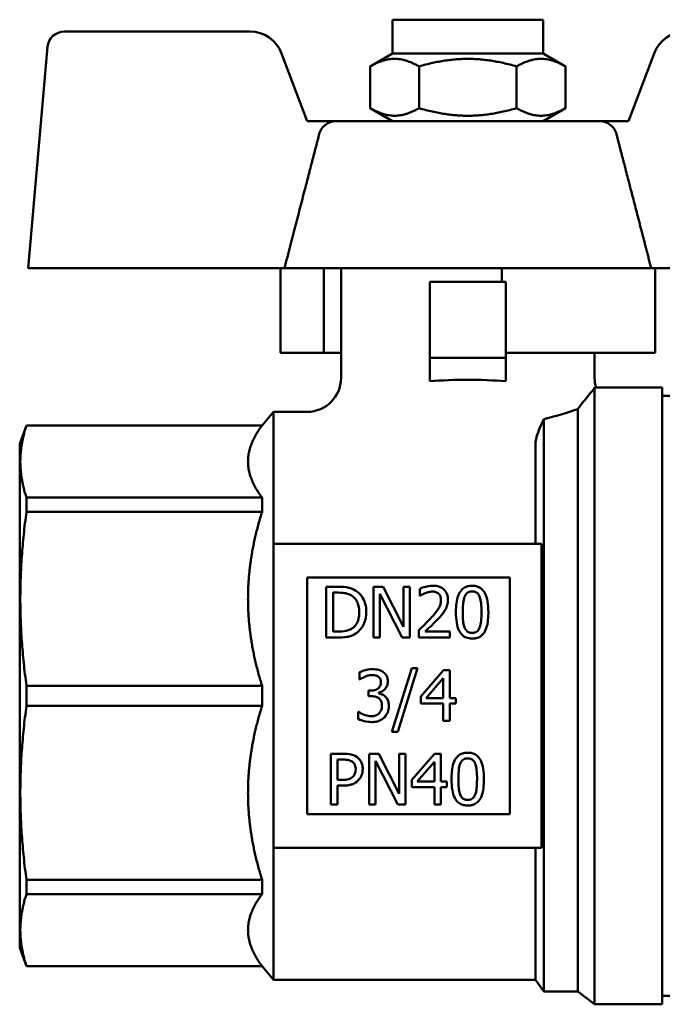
# Model space of a CAD drawing. Header units: millimetres. Extents: x 39 to 198, y 81 to 244.
# Tile 23 of 32: x 39 to 77, y 186 to 244. Entities that reach past the tile are written whole.
import ezdxf

# ---------------------------------------------------------------- set-up
doc = ezdxf.new("R2010")
doc.units = ezdxf.units.MM
doc.layers.add('Видимый контур (ГОСТ)', color=7, linetype='Continuous', lineweight=50)

msp = doc.modelspace()

# ---------------------------------------------------------------- linework, layer by layer
at = {"layer": 'Видимый контур (ГОСТ)'}
for p, q in [((60.867, 244.385), (69.767, 244.385)), ((60.867, 242.385), (60.867, 244.385)), ((69.767, 242.385), (69.767, 244.385)), ((52.434, 243.685), (41.458, 243.685)), ((40.462, 242.772), (39.317, 229.685)), ((55.817, 238.385), (54.305, 242.391)), ((60.867, 242.385), (59.543, 241.621)), ((60.867, 242.385), (69.767, 242.385)), ((69.767, 242.385), (71.09, 241.621)), ((76.328, 242.391), (74.817, 238.385)), ((59.543, 239.149), (59.543, 241.621)), ((62.43, 239.149), (62.43, 241.621)), ((68.203, 239.149), (68.203, 241.621)), ((71.09, 239.149), (71.09, 241.621)), ((60.867, 238.385), (59.543, 239.149)), ((69.767, 238.385), (71.09, 239.149)), ((57.545, 238.385), (55.817, 238.385)), ((57.545, 238.385), (73.088, 238.385)), ((74.817, 238.385), (73.088, 238.385)), ((39.317, 229.685), (54.474, 229.685)), ((54.246, 229.685), (54.246, 224.685)), ((67.334, 229.685), (54.474, 229.685)), ((56.798, 229.685), (56.798, 224.685)), ((57.817, 229.685), (57.817, 223.185)), ((76.16, 229.685), (67.334, 229.685)), ((67.334, 229.685), (67.334, 228.885)), ((76.16, 229.685), (91.317, 229.685)), ((76.387, 229.685), (76.387, 224.685)), ((67.567, 228.885), (63.067, 228.885)), ((63.067, 224.385), (63.067, 228.885)), ((67.567, 228.885), (67.567, 224.385)), ((56.798, 224.685), (54.246, 224.685)), ((57.817, 224.685), (56.798, 224.685)), ((63.067, 222.992), (63.067, 224.385)), ((67.567, 224.385), (63.067, 224.385)), ((67.567, 224.685), (76.387, 224.685)), ((67.567, 224.385), (67.567, 222.992)), ((72.817, 224.685), (72.817, 223.185)), ((72.817, 222.605), (72.817, 186.135)), ((76.817, 222.635), (72.894, 222.635)), ((76.817, 222.635), (76.817, 186.135)), ((82.317, 222.135), (76.817, 222.135)), ((53.15, 220.385), (53.817, 221.185)), ((53.817, 221.185), (53.817, 213.385)), ((55.817, 221.185), (53.817, 221.185)), ((71.817, 221.346), (71.817, 186.885)), ((38.817, 219.286), (39.217, 220.385)), ((39.217, 220.374), (39.217, 220.385)), ((39.217, 220.385), (53.15, 220.385)), ((39.217, 220.374), (53.15, 220.374)), ((53.15, 220.374), (53.15, 220.385)), ((69.817, 220.755), (69.817, 186.885)), ((38.817, 219.286), (38.817, 189.484)), ((69.317, 219.316), (69.317, 213.385)), ((39.217, 215.269), (39.217, 216.112)), ((39.217, 216.112), (53.15, 216.112)), ((53.15, 215.269), (53.15, 216.112)), ((39.217, 215.269), (53.15, 215.269)), ((53.817, 213.385), (69.674, 213.385)), ((53.817, 195.385), (53.817, 213.385)), ((69.674, 195.385), (69.674, 213.385)), ((55.817, 211.385), (55.817, 197.385)), ((55.817, 211.385), (67.801, 211.385)), ((67.801, 197.385), (67.801, 211.385)), ((57.628, 210.836), (56.945, 210.836)), ((56.945, 207.836), (56.945, 210.836)), ((57.344, 210.491), (57.344, 208.181)), ((57.344, 210.491), (57.647, 210.491)), ((60.309, 210.836), (59.743, 210.836)), ((59.743, 207.836), (59.743, 210.836)), ((60.115, 210.423), (60.115, 207.836)), ((61.442, 207.836), (60.115, 210.423)), ((60.309, 210.836), (61.518, 208.461)), ((61.89, 210.836), (61.518, 210.836)), ((61.518, 208.461), (61.518, 210.836)), ((61.89, 210.836), (61.89, 207.836)), ((62.476, 210.291), (62.476, 210.719)), ((62.476, 210.291), (62.497, 210.291)), ((57.647, 208.181), (57.344, 208.181)), ((62.412, 207.836), (62.412, 208.261)), ((64.262, 208.184), (62.789, 208.184)), ((64.262, 208.184), (64.262, 207.836)), ((56.945, 207.836), (57.635, 207.836)), ((59.743, 207.836), (60.115, 207.836)), ((61.442, 207.836), (61.89, 207.836)), ((62.412, 207.836), (64.262, 207.836)), ((58.906, 205.349), (58.906, 205.775)), ((60.831, 202.245), (62, 206.03)), ((62.346, 206.03), (61.171, 202.245)), ((62.346, 206.03), (62, 206.03)), ((62.538, 204.35), (63.88, 205.896)), ((64.249, 205.896), (63.88, 205.896)), ((64.249, 205.896), (64.249, 204.251)), ((58.906, 205.349), (58.93, 205.349)), ((63.863, 205.422), (62.854, 204.251)), ((63.863, 204.251), (63.863, 205.422)), ((39.217, 203.789), (39.217, 204.981)), ((39.217, 204.981), (53.15, 204.981)), ((53.15, 203.789), (53.15, 204.981)), ((59.569, 204.691), (59.435, 204.691)), ((59.435, 204.358), (59.435, 204.691)), ((60.034, 204.564), (60.034, 204.535)), ((59.435, 204.358), (59.606, 204.358)), ((62.538, 203.927), (62.538, 204.35)), ((62.538, 203.927), (63.863, 203.927)), ((63.863, 204.251), (62.854, 204.251)), ((63.863, 202.896), (63.863, 203.927)), ((64.606, 204.251), (64.249, 204.251)), ((64.249, 203.927), (64.249, 202.896)), ((64.249, 203.927), (64.606, 203.927)), ((64.606, 204.251), (64.606, 203.927)), ((39.217, 203.789), (53.15, 203.789)), ((58.852, 203.443), (58.823, 203.443)), ((58.823, 203.018), (58.823, 203.443)), ((63.863, 202.896), (64.249, 202.896)), ((60.831, 202.245), (61.171, 202.245)), ((57.96, 200.957), (57.206, 200.957)), ((57.206, 197.957), (57.206, 200.957)), ((57.605, 200.612), (57.605, 199.416)), ((57.605, 200.612), (57.935, 200.612)), ((60.048, 200.957), (59.482, 200.957)), ((59.482, 197.957), (59.482, 200.957)), ((59.854, 200.544), (59.854, 197.957)), ((61.181, 197.957), (59.854, 200.544)), ((60.048, 200.957), (61.256, 198.582)), ((61.628, 200.957), (61.256, 200.957)), ((61.256, 198.582), (61.256, 200.957)), ((61.628, 200.957), (61.628, 197.957)), ((62.012, 199.411), (63.354, 200.957)), ((63.337, 200.483), (62.329, 199.311)), ((63.337, 199.311), (63.337, 200.483)), ((63.724, 200.957), (63.354, 200.957)), ((63.724, 200.957), (63.724, 199.311)), ((57.877, 199.416), (57.605, 199.416)), ((62.012, 198.988), (62.012, 199.411)), ((63.337, 199.311), (62.329, 199.311)), ((64.081, 199.311), (63.724, 199.311)), ((64.081, 199.311), (64.081, 198.988)), ((57.605, 199.075), (57.605, 197.957)), ((57.605, 199.075), (57.943, 199.075)), ((62.012, 198.988), (63.337, 198.988)), ((63.337, 197.957), (63.337, 198.988)), ((63.724, 198.988), (64.081, 198.988)), ((63.724, 198.988), (63.724, 197.957)), ((57.206, 197.957), (57.605, 197.957)), ((59.482, 197.957), (59.854, 197.957)), ((61.181, 197.957), (61.628, 197.957)), ((63.337, 197.957), (63.724, 197.957)), ((67.801, 197.385), (55.817, 197.385)), ((53.817, 195.385), (53.817, 187.585)), ((53.817, 195.385), (69.674, 195.385)), ((69.317, 195.385), (69.317, 187.585)), ((39.217, 192.657), (39.217, 193.501)), ((39.217, 193.501), (53.15, 193.501)), ((53.15, 192.657), (53.15, 193.501)), ((39.217, 192.657), (53.15, 192.657)), ((38.817, 189.484), (39.217, 188.385)), ((39.217, 188.385), (39.217, 188.396)), ((39.217, 188.396), (53.15, 188.396)), ((39.217, 188.385), (53.15, 188.385)), ((53.15, 188.385), (53.15, 188.396)), ((53.15, 188.385), (53.817, 187.585)), ((69.317, 187.585), (53.817, 187.585)), ((69.317, 187.585), (69.817, 186.885)), ((71.817, 186.885), (69.817, 186.885)), ((71.817, 186.885), (72.817, 186.135)), ((82.317, 186.635), (76.817, 186.635)), ((76.817, 186.135), (72.817, 186.135))]:
    msp.add_line(p, q, dxfattribs=at)
for centre, radius, start, end in [((41.458, 242.685), 1, 90, 175), ((52.434, 241.685), 2, 20.67442, 90), ((78.2, 241.685), 2, 90, 159.32558), ((55.817, 223.185), 2, 270, 0), ((74.817, 223.185), 2, 180, 195.96201)]:
    msp.add_arc(centre, radius, start, end, dxfattribs=at)
msp.add_ellipse((65.317, 221.128), major_axis=(7.5, 0), ratio=0.260555, start_param=1.266104, end_param=1.875489, dxfattribs=at)
for points, weights in [([(62.43, 241.621), (60.987, 242.454), (59.543, 241.621)], [1, 1.15470053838, 1]), ([(68.203, 241.621), (65.317, 242.454), (62.43, 241.621)], [1, 1.15470053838, 1]), ([(71.09, 241.621), (69.647, 242.454), (68.203, 241.621)], [1, 1.15470053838, 1]), ([(59.543, 239.149), (60.987, 238.316), (62.43, 239.149)], [1, 1.15470053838, 1]), ([(62.43, 239.149), (65.317, 238.316), (68.203, 239.149)], [1, 1.15470053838, 1]), ([(68.203, 239.149), (69.647, 238.316), (71.09, 239.149)], [1, 1.15470053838, 1]), ([(54.474, 229.685), (55.61, 234.078), (56.535, 237.635)], [22.0955468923, 24.2940060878, 26.4233411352]), ([(39.217, 220.374), (38.512, 218.243), (39.217, 216.112)], [1, 1.06666666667, 1]), ([(53.15, 220.374), (52.317, 219.274), (52.317, 218.243)], [1.01110143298, 1.022156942, 1]), ([(52.317, 218.243), (52.317, 217.212), (53.15, 216.112)], [1, 1.022156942, 1.01110143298]), ([(39.217, 215.269), (38.512, 210.125), (39.217, 204.981)], [1, 1.06666666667, 1]), ([(53.15, 215.269), (52.317, 212.614), (52.317, 210.125)], [1.01110143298, 1.022156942, 1]), ([(52.317, 210.125), (52.317, 207.636), (53.15, 204.981)], [1, 1.022156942, 1.01110143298]), ([(39.217, 203.789), (38.512, 198.645), (39.217, 193.501)], [1, 1.06666666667, 1]), ([(53.15, 203.789), (52.317, 201.134), (52.317, 198.645)], [1.01110143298, 1.022156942, 1]), ([(52.317, 198.645), (52.317, 196.156), (53.15, 193.501)], [1, 1.022156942, 1.01110143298]), ([(39.217, 192.657), (38.512, 190.527), (39.217, 188.396)], [1, 1.06666666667, 1]), ([(53.15, 192.657), (52.317, 191.558), (52.317, 190.527)], [1.01110143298, 1.022156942, 1]), ([(52.317, 190.527), (52.317, 189.496), (53.15, 188.396)], [1, 1.022156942, 1.01110143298])]:
    msp.add_rational_spline(points, weights, degree=2, dxfattribs=at)
for points, knots in [([(57.545, 238.385), (57.413, 238.385), (57.256, 238.355), (57.016, 238.258), (56.887, 238.174), (56.708, 237.998), (56.625, 237.876), (56.561, 237.722), (56.546, 237.68), (56.535, 237.635)], [0.4592163, 0.4592163, 0.4592163, 0.4592163, 0.4989422, 0.4989422, 0.5372006, 0.5372006, 0.5743027, 0.5743027, 0.5870323, 0.5870323, 0.5870323, 0.5870323]), ([(74.099, 237.635), (74.087, 237.68), (74.072, 237.722), (74.009, 237.876), (73.925, 237.998), (73.746, 238.174), (73.618, 238.258), (73.377, 238.355), (73.221, 238.385), (73.088, 238.385)], [0.0237298, 0.0237298, 0.0237298, 0.0237298, 0.0364594, 0.0364594, 0.0735615, 0.0735615, 0.1118199, 0.1118199, 0.1515458, 0.1515458, 0.1515458, 0.1515458]), ([(72.817, 222.605), (72.768, 222.545), (72.692, 222.453), (72.384, 222.074), (72.088, 221.705), (71.817, 221.346)], [0.0020827, 0.0020827, 0.0020827, 0.0020827, 0.123988, 0.123988, 0.3889464, 0.3889464, 0.3889464, 0.3889464]), ([(72.894, 222.635), (72.894, 222.635), (72.873, 222.627), (72.827, 222.609), (72.822, 222.607), (72.817, 222.605)], [0.1048781, 0.1048781, 0.1048781, 0.1048781, 0.1990142, 0.1990142, 0.2097327, 0.2097327, 0.2097327, 0.2097327]), ([(69.817, 220.755), (69.732, 220.582), (69.653, 220.41), (69.501, 220.053), (69.43, 219.863), (69.342, 219.551), (69.317, 219.42), (69.317, 219.316)], [0.1165505, 0.1165505, 0.1165505, 0.1165505, 0.1691397, 0.1691397, 0.2312007, 0.2312007, 0.2838001, 0.2838001, 0.2838001, 0.2838001]), ([(63.244, 210.899), (63.052, 210.899), (62.889, 210.858), (62.7, 210.807), (62.572, 210.766), (62.476, 210.719)], [-0.05056736, -0.05056736, -0.05056736, -0.05056736, -0.03261693, -0.03261693, 0, 0, 0, 0]), ([(64.138, 210.075), (64.138, 210.144), (64.133, 210.213), (64.106, 210.343), (64.087, 210.403), (64.012, 210.561), (63.95, 210.633), (63.82, 210.751), (63.736, 210.801), (63.515, 210.882), (63.379, 210.899), (63.244, 210.899)], [-0.123555, -0.123555, -0.123555, -0.123555, -0.108642, -0.108642, -0.0949591, -0.0949591, -0.0711412, -0.0711412, -0.0405265, -0.0405265, 0, 0, 0, 0]), ([(65.573, 210.897), (65.499, 210.897), (65.426, 210.89), (65.288, 210.862), (65.225, 210.841), (65.076, 210.769), (65, 210.711), (64.847, 210.541), (64.786, 210.423), (64.653, 210.051), (64.613, 209.723), (64.613, 209.333)], [-0.287362, -0.287362, -0.287362, -0.287362, -0.2553979, -0.2553979, -0.2259171, -0.2259171, -0.1822754, -0.1822754, -0.1221679, -0.1221679, 0, 0, 0, 0]), ([(66.531, 209.336), (66.531, 209.549), (66.518, 209.771), (66.452, 210.139), (66.406, 210.305), (66.284, 210.54), (66.226, 210.624), (66.081, 210.757), (66.001, 210.806), (65.804, 210.881), (65.689, 210.897), (65.573, 210.897)], [-0.2142593, -0.2142593, -0.2142593, -0.2142593, -0.1477383, -0.1477383, -0.0960841, -0.0960841, -0.0639153, -0.0639153, -0.0348449, -0.0348449, 0, 0, 0, 0]), ([(58.703, 210.598), (58.551, 210.697), (58.383, 210.749), (58.104, 210.822), (57.858, 210.836), (57.628, 210.836)], [-0.1025977, -0.1025977, -0.1025977, -0.1025977, -0.0689835, -0.0689835, 0, 0, 0, 0]), ([(57.647, 210.491), (57.887, 210.491), (58.024, 210.466), (58.22, 210.42), (58.334, 210.373), (58.44, 210.311)], [-0.06059989, -0.06059989, -0.06059989, -0.06059989, -0.03763765, -0.03763765, 0, 0, 0, 0]), ([(58.44, 210.311), (58.519, 210.263), (58.588, 210.204), (58.708, 210.065), (58.755, 209.986), (58.868, 209.726), (58.895, 209.53), (58.895, 209.338)], [-0.117181, -0.117181, -0.117181, -0.117181, -0.0890429, -0.0890429, -0.0601434, -0.0601434, 0, 0, 0, 0]), ([(59.31, 209.333), (59.31, 209.502), (59.293, 209.671), (59.198, 210.016), (59.127, 210.144), (58.969, 210.38), (58.849, 210.5), (58.703, 210.598)], [-0.1193637, -0.1193637, -0.1193637, -0.1193637, -0.0887648, -0.0887648, -0.0539406, -0.0539406, 0, 0, 0, 0]), ([(62.497, 210.291), (62.539, 210.32), (62.582, 210.347), (62.677, 210.406), (62.732, 210.434), (62.789, 210.457)], [-0.03421923, -0.03421923, -0.03421923, -0.03421923, -0.01870676, -0.01870676, 0, 0, 0, 0]), ([(62.789, 210.457), (62.887, 210.497), (62.966, 210.517), (63.069, 210.542), (63.141, 210.551), (63.215, 210.551)], [-0.03200021, -0.03200021, -0.03200021, -0.03200021, -0.0219864, -0.0219864, 0, 0, 0, 0]), ([(63.215, 210.551), (63.311, 210.551), (63.379, 210.535), (63.483, 210.499), (63.536, 210.469), (63.582, 210.43)], [-0.03334779, -0.03334779, -0.03334779, -0.03334779, -0.01872512, -0.01872512, 0, 0, 0, 0]), ([(63.582, 210.43), (63.606, 210.409), (63.626, 210.386), (63.667, 210.328), (63.682, 210.296), (63.72, 210.205), (63.73, 210.128), (63.73, 210.053)], [-0.03737984, -0.03737984, -0.03737984, -0.03737984, -0.03144579, -0.03144579, -0.02386957, -0.02386957, 0, 0, 0, 0]), ([(65.126, 210.248), (65.142, 210.288), (65.162, 210.328), (65.208, 210.399), (65.233, 210.429), (65.303, 210.493), (65.345, 210.517), (65.446, 210.555), (65.51, 210.564), (65.573, 210.564)], [-0.0538572, -0.0538572, -0.0538572, -0.0538572, -0.04265138, -0.04265138, -0.03271533, -0.03271533, -0.01898097, -0.01898097, 0, 0, 0, 0]), ([(65.573, 210.564), (65.61, 210.564), (65.647, 210.561), (65.716, 210.548), (65.748, 210.538), (65.806, 210.512), (65.851, 210.488), (65.95, 210.385), (65.986, 210.32), (66.013, 210.252)], [-0.09343457, -0.09343457, -0.09343457, -0.09343457, -0.06764655, -0.06764655, -0.04425229, -0.04425229, -0.02292371, -0.02292371, 0, 0, 0, 0]), ([(63.73, 210.053), (63.73, 209.983), (63.722, 209.914), (63.69, 209.776), (63.666, 209.708), (63.625, 209.624), (63.615, 209.605), (63.497, 209.391), (63.289, 209.151), (63.137, 208.983)], [-0.1206385, -0.1206385, -0.1206385, -0.1206385, -0.0985051, -0.0985051, -0.0760215, -0.0760215, -0.0694026, -0.0694026, 0, 0, 0, 0]), ([(63.983, 209.474), (64.05, 209.592), (64.082, 209.695), (64.127, 209.855), (64.138, 209.966), (64.138, 210.075)], [-0.05249728, -0.05249728, -0.05249728, -0.05249728, -0.03471607, -0.03471607, 0, 0, 0, 0]), ([(65.021, 209.333), (65.021, 209.601), (65.035, 209.773), (65.055, 209.988), (65.078, 210.129), (65.126, 210.248)], [-0.06854013, -0.06854013, -0.06854013, -0.06854013, -0.04056832, -0.04056832, 0, 0, 0, 0]), ([(66.013, 210.252), (66.07, 210.109), (66.09, 209.949), (66.116, 209.699), (66.122, 209.513), (66.122, 209.336)], [-0.08013709, -0.08013709, -0.08013709, -0.08013709, -0.05540851, -0.05540851, 0, 0, 0, 0]), ([(58.895, 209.338), (58.895, 209.204), (58.883, 209.065), (58.829, 208.848), (58.792, 208.736), (58.655, 208.527), (58.574, 208.446), (58.476, 208.38)], [-0.1397994, -0.1397994, -0.1397994, -0.1397994, -0.0765907, -0.0765907, -0.0355511, -0.0355511, 0, 0, 0, 0]), ([(58.698, 208.077), (58.805, 208.147), (58.898, 208.233), (59.074, 208.451), (59.141, 208.576), (59.273, 208.89), (59.31, 209.11), (59.31, 209.333)], [-0.1340498, -0.1340498, -0.1340498, -0.1340498, -0.1049117, -0.1049117, -0.0700405, -0.0700405, 0, 0, 0, 0]), ([(63.582, 208.961), (63.659, 209.043), (63.733, 209.128), (63.871, 209.296), (63.932, 209.383), (63.983, 209.474)], [-0.06701904, -0.06701904, -0.06701904, -0.06701904, -0.03257176, -0.03257176, 0, 0, 0, 0]), ([(64.613, 209.333), (64.613, 209.127), (64.624, 208.909), (64.687, 208.546), (64.73, 208.382), (64.846, 208.146), (64.903, 208.061), (65.047, 207.922), (65.127, 207.87), (65.33, 207.79), (65.451, 207.773), (65.573, 207.773)], [-0.2114625, -0.2114625, -0.2114625, -0.2114625, -0.1466285, -0.1466285, -0.0971064, -0.0971064, -0.065665, -0.065665, -0.036408, -0.036408, 0, 0, 0, 0]), ([(65.123, 208.429), (65.063, 208.587), (65.047, 208.739), (65.025, 208.974), (65.021, 209.163), (65.021, 209.333)], [-0.07478836, -0.07478836, -0.07478836, -0.07478836, -0.05357123, -0.05357123, 0, 0, 0, 0]), ([(65.573, 207.773), (65.649, 207.773), (65.724, 207.779), (65.866, 207.811), (65.931, 207.833), (66.081, 207.91), (66.156, 207.971), (66.297, 208.136), (66.359, 208.25), (66.512, 208.698), (66.531, 209.064), (66.531, 209.336)], [-0.2080451, -0.2080451, -0.2080451, -0.2080451, -0.1825383, -0.1825383, -0.1591302, -0.1591302, -0.1256176, -0.1256176, -0.085182, -0.085182, 0, 0, 0, 0]), ([(66.122, 209.336), (66.122, 209.157), (66.117, 208.978), (66.085, 208.676), (66.061, 208.538), (66.015, 208.422)], [-0.09453696, -0.09453696, -0.09453696, -0.09453696, -0.03845487, -0.03845487, 0, 0, 0, 0]), ([(63.137, 208.983), (62.972, 208.802), (62.841, 208.673), (62.665, 208.501), (62.539, 208.38), (62.412, 208.261)], [-0.07494395, -0.07494395, -0.07494395, -0.07494395, -0.05284209, -0.05284209, 0, 0, 0, 0]), ([(62.789, 208.184), (62.932, 208.316), (63.087, 208.464), (63.305, 208.672), (63.447, 208.815), (63.582, 208.961)], [-0.09166441, -0.09166441, -0.09166441, -0.09166441, -0.06087613, -0.06087613, 0, 0, 0, 0]), ([(57.635, 207.836), (57.97, 207.836), (58.145, 207.866), (58.401, 207.919), (58.555, 207.987), (58.698, 208.077)], [-0.07828905, -0.07828905, -0.07828905, -0.07828905, -0.05089369, -0.05089369, 0, 0, 0, 0]), ([(58.476, 208.38), (58.422, 208.343), (58.365, 208.31), (58.219, 208.247), (58.147, 208.231), (57.963, 208.192), (57.801, 208.181), (57.647, 208.181)], [-0.06376274, -0.06376274, -0.06376274, -0.06376274, -0.05637954, -0.05637954, -0.04602288, -0.04602288, 0, 0, 0, 0]), ([(65.573, 208.106), (65.534, 208.106), (65.495, 208.109), (65.423, 208.123), (65.389, 208.133), (65.333, 208.16), (65.285, 208.185), (65.185, 208.295), (65.149, 208.36), (65.123, 208.429)], [-0.1066753, -0.1066753, -0.1066753, -0.1066753, -0.0743179, -0.0743179, -0.0451939, -0.0451939, -0.022612, -0.022612, 0, 0, 0, 0]), ([(66.015, 208.422), (66, 208.382), (65.982, 208.344), (65.939, 208.276), (65.915, 208.246), (65.844, 208.177), (65.8, 208.153), (65.701, 208.115), (65.637, 208.106), (65.573, 208.106)], [-0.04872333, -0.04872333, -0.04872333, -0.04872333, -0.03980609, -0.03980609, -0.03182853, -0.03182853, -0.01923226, -0.01923226, 0, 0, 0, 0]), ([(59.688, 205.96), (59.498, 205.96), (59.336, 205.921), (59.135, 205.87), (59.006, 205.829), (58.906, 205.775)], [-0.05418467, -0.05418467, -0.05418467, -0.05418467, -0.03414057, -0.03414057, 0, 0, 0, 0]), ([(60.32, 205.789), (60.227, 205.856), (60.131, 205.895), (59.931, 205.949), (59.806, 205.96), (59.688, 205.96)], [-0.06225299, -0.06225299, -0.06225299, -0.06225299, -0.03538125, -0.03538125, 0, 0, 0, 0]), ([(60.588, 205.235), (60.588, 205.303), (60.581, 205.371), (60.552, 205.485), (60.531, 205.543), (60.448, 205.679), (60.39, 205.739), (60.32, 205.789)], [-0.0776575, -0.0776575, -0.0776575, -0.0776575, -0.04763057, -0.04763057, -0.0257415, -0.0257415, 0, 0, 0, 0]), ([(58.93, 205.349), (58.971, 205.378), (59.014, 205.406), (59.111, 205.465), (59.169, 205.493), (59.226, 205.517)], [-0.03385094, -0.03385094, -0.03385094, -0.03385094, -0.01865306, -0.01865306, 0, 0, 0, 0]), ([(59.226, 205.517), (59.332, 205.559), (59.412, 205.579), (59.511, 205.603), (59.583, 205.612), (59.657, 205.612)], [-0.03054832, -0.03054832, -0.03054832, -0.03054832, -0.02208364, -0.02208364, 0, 0, 0, 0]), ([(60.179, 205.194), (60.179, 205.156), (60.176, 205.118), (60.163, 205.047), (60.153, 205.014), (60.117, 204.933), (60.087, 204.889), (60.002, 204.809), (59.942, 204.77), (59.776, 204.705), (59.672, 204.691), (59.569, 204.691)], [-0.09872249, -0.09872249, -0.09872249, -0.09872249, -0.08520425, -0.08520425, -0.07280852, -0.07280852, -0.05337551, -0.05337551, -0.03086775, -0.03086775, 0, 0, 0, 0]), ([(59.657, 205.612), (59.757, 205.612), (59.825, 205.598), (59.914, 205.578), (59.97, 205.554), (60.021, 205.52)], [-0.0275263, -0.0275263, -0.0275263, -0.0275263, -0.01856847, -0.01856847, 0, 0, 0, 0]), ([(60.021, 205.52), (60.05, 205.5), (60.075, 205.477), (60.113, 205.429), (60.135, 205.397), (60.172, 205.305), (60.179, 205.249), (60.179, 205.194)], [-0.04710865, -0.04710865, -0.04710865, -0.04710865, -0.02983941, -0.02983941, -0.01662985, -0.01662985, 0, 0, 0, 0]), ([(60.034, 204.564), (60.104, 204.579), (60.17, 204.604), (60.295, 204.676), (60.352, 204.721), (60.474, 204.851), (60.514, 204.923), (60.573, 205.062), (60.588, 205.147), (60.588, 205.235)], [-0.07175431, -0.07175431, -0.07175431, -0.07175431, -0.05874227, -0.05874227, -0.04545274, -0.04545274, -0.02636814, -0.02636814, 0, 0, 0, 0]), ([(60.437, 204.341), (60.347, 204.426), (60.267, 204.46), (60.171, 204.498), (60.103, 204.521), (60.034, 204.535)], [-0.03094373, -0.03094373, -0.03094373, -0.03094373, -0.02112024, -0.02112024, 0, 0, 0, 0]), ([(59.606, 204.358), (59.732, 204.358), (59.831, 204.343), (59.952, 204.311), (60.008, 204.286), (60.058, 204.251)], [-0.0377445, -0.0377445, -0.0377445, -0.0377445, -0.01840471, -0.01840471, 0, 0, 0, 0]), ([(60.058, 204.251), (60.088, 204.229), (60.115, 204.203), (60.167, 204.135), (60.186, 204.096), (60.227, 203.995), (60.238, 203.906), (60.238, 203.815)], [-0.04309216, -0.04309216, -0.04309216, -0.04309216, -0.03615747, -0.03615747, -0.02713298, -0.02713298, 0, 0, 0, 0]), ([(60.646, 203.786), (60.646, 203.857), (60.64, 203.93), (60.617, 204.04), (60.601, 204.099), (60.531, 204.234), (60.49, 204.292), (60.437, 204.341)], [-0.08716399, -0.08716399, -0.08716399, -0.08716399, -0.04547791, -0.04547791, -0.02149099, -0.02149099, 0, 0, 0, 0]), ([(59.618, 203.181), (59.413, 203.181), (59.256, 203.241), (59.069, 203.315), (58.947, 203.374), (58.852, 203.443)], [-0.05337542, -0.05337542, -0.05337542, -0.05337542, -0.03529289, -0.03529289, 0, 0, 0, 0]), ([(60.072, 203.349), (60.045, 203.319), (60.014, 203.293), (59.93, 203.24), (59.885, 203.226), (59.785, 203.194), (59.702, 203.181), (59.618, 203.181)], [-0.0354906, -0.0354906, -0.0354906, -0.0354906, -0.03134757, -0.03134757, -0.0253789, -0.0253789, 0, 0, 0, 0]), ([(60.238, 203.815), (60.238, 203.662), (60.209, 203.581), (60.166, 203.473), (60.125, 203.407), (60.072, 203.349)], [-0.03504931, -0.03504931, -0.03504931, -0.03504931, -0.02357386, -0.02357386, 0, 0, 0, 0]), ([(60.381, 203.11), (60.488, 203.221), (60.544, 203.332), (60.625, 203.532), (60.646, 203.658), (60.646, 203.786)], [-0.06492504, -0.06492504, -0.06492504, -0.06492504, -0.038612, -0.038612, 0, 0, 0, 0]), ([(58.823, 203.018), (58.955, 202.952), (59.102, 202.911), (59.342, 202.852), (59.491, 202.833), (59.642, 202.833)], [-0.07418478, -0.07418478, -0.07418478, -0.07418478, -0.04540465, -0.04540465, 0, 0, 0, 0]), ([(59.642, 202.833), (59.726, 202.833), (59.811, 202.84), (59.969, 202.87), (60.042, 202.892), (60.214, 202.969), (60.304, 203.03), (60.381, 203.11)], [-0.08151905, -0.08151905, -0.08151905, -0.08151905, -0.05643829, -0.05643829, -0.03341149, -0.03341149, 0, 0, 0, 0]), ([(65.312, 201.018), (65.235, 201.018), (65.158, 201.011), (65.014, 200.979), (64.948, 200.957), (64.797, 200.879), (64.722, 200.818), (64.583, 200.653), (64.521, 200.54), (64.368, 200.087), (64.351, 199.715), (64.351, 199.455)], [-0.1986676, -0.1986676, -0.1986676, -0.1986676, -0.1740895, -0.1740895, -0.1515821, -0.1515821, -0.1197489, -0.1197489, -0.081626, -0.081626, 0, 0, 0, 0]), ([(66.269, 199.457), (66.269, 199.663), (66.257, 199.88), (66.194, 200.243), (66.151, 200.407), (66.027, 200.657), (65.968, 200.738), (65.832, 200.869), (65.753, 200.921), (65.551, 201.001), (65.431, 201.018), (65.312, 201.018)], [-0.1822375, -0.1822375, -0.1822375, -0.1822375, -0.1318943, -0.1318943, -0.0931914, -0.0931914, -0.0651891, -0.0651891, -0.0359965, -0.0359965, 0, 0, 0, 0]), ([(57.935, 200.612), (58.043, 200.612), (58.171, 200.605), (58.345, 200.564), (58.411, 200.537), (58.47, 200.498)], [-0.05377059, -0.05377059, -0.05377059, -0.05377059, -0.0216158, -0.0216158, 0, 0, 0, 0]), ([(58.745, 200.77), (58.622, 200.855), (58.498, 200.894), (58.27, 200.947), (58.108, 200.957), (57.96, 200.957)], [-0.07003103, -0.07003103, -0.07003103, -0.07003103, -0.04435144, -0.04435144, 0, 0, 0, 0]), ([(58.47, 200.498), (58.508, 200.472), (58.542, 200.442), (58.6, 200.373), (58.623, 200.335), (58.674, 200.214), (58.687, 200.126), (58.687, 200.041)], [-0.05445274, -0.05445274, -0.05445274, -0.05445274, -0.04050097, -0.04050097, -0.02664873, -0.02664873, 0, 0, 0, 0]), ([(59.102, 200.053), (59.102, 200.143), (59.093, 200.234), (59.054, 200.38), (59.027, 200.456), (58.912, 200.631), (58.836, 200.708), (58.745, 200.77)], [-0.110243, -0.110243, -0.110243, -0.110243, -0.0640503, -0.0640503, -0.0333272, -0.0333272, 0, 0, 0, 0]), ([(64.864, 200.369), (64.88, 200.408), (64.899, 200.447), (64.943, 200.515), (64.967, 200.545), (65.038, 200.613), (65.082, 200.637), (65.182, 200.676), (65.247, 200.685), (65.312, 200.685)], [-0.04894507, -0.04894507, -0.04894507, -0.04894507, -0.04000852, -0.04000852, -0.03202456, -0.03202456, -0.01943619, -0.01943619, 0, 0, 0, 0]), ([(65.312, 200.685), (65.349, 200.685), (65.386, 200.682), (65.455, 200.669), (65.487, 200.659), (65.545, 200.633), (65.591, 200.608), (65.689, 200.505), (65.725, 200.44), (65.752, 200.374)], [-0.09209434, -0.09209434, -0.09209434, -0.09209434, -0.06645425, -0.06645425, -0.04329246, -0.04329246, -0.02211979, -0.02211979, 0, 0, 0, 0]), ([(58.687, 200.041), (58.687, 199.926), (58.668, 199.843), (58.615, 199.711), (58.571, 199.65), (58.517, 199.596)], [-0.04404848, -0.04404848, -0.04404848, -0.04404848, -0.02349001, -0.02349001, 0, 0, 0, 0]), ([(58.84, 199.387), (58.882, 199.428), (58.918, 199.473), (58.983, 199.573), (59.011, 199.627), (59.08, 199.802), (59.102, 199.925), (59.102, 200.053)], [-0.07605291, -0.07605291, -0.07605291, -0.07605291, -0.05824108, -0.05824108, -0.03957239, -0.03957239, 0, 0, 0, 0]), ([(64.76, 199.455), (64.76, 199.745), (64.776, 199.924), (64.794, 200.111), (64.817, 200.25), (64.864, 200.369)], [-0.05864472, -0.05864472, -0.05864472, -0.05864472, -0.03918567, -0.03918567, 0, 0, 0, 0]), ([(65.752, 200.374), (65.809, 200.228), (65.829, 200.067), (65.855, 199.819), (65.861, 199.632), (65.861, 199.457)], [-0.07791919, -0.07791919, -0.07791919, -0.07791919, -0.05471992, -0.05471992, 0, 0, 0, 0]), ([(58.517, 199.596), (58.484, 199.562), (58.447, 199.533), (58.35, 199.477), (58.298, 199.462), (58.155, 199.425), (58.014, 199.416), (57.877, 199.416)], [-0.05819559, -0.05819559, -0.05819559, -0.05819559, -0.05094271, -0.05094271, -0.04099629, -0.04099629, 0, 0, 0, 0]), ([(57.943, 199.075), (58.045, 199.075), (58.151, 199.081), (58.369, 199.116), (58.448, 199.143), (58.629, 199.217), (58.742, 199.29), (58.84, 199.387)], [-0.07373779, -0.07373779, -0.07373779, -0.07373779, -0.05903897, -0.05903897, -0.04204265, -0.04204265, 0, 0, 0, 0]), ([(64.351, 199.455), (64.351, 199.241), (64.364, 199.019), (64.429, 198.652), (64.474, 198.486), (64.595, 198.251), (64.653, 198.168), (64.798, 198.034), (64.878, 197.985), (65.077, 197.91), (65.194, 197.894), (65.312, 197.894)], [-0.2144575, -0.2144575, -0.2144575, -0.2144575, -0.1479481, -0.1479481, -0.0966131, -0.0966131, -0.064543, -0.064543, -0.0352784, -0.0352784, 0, 0, 0, 0]), ([(64.862, 198.55), (64.801, 198.709), (64.785, 198.861), (64.764, 199.094), (64.76, 199.282), (64.76, 199.455)], [-0.0756364, -0.0756364, -0.0756364, -0.0756364, -0.05421322, -0.05421322, 0, 0, 0, 0]), ([(65.312, 197.894), (65.384, 197.894), (65.456, 197.9), (65.592, 197.928), (65.655, 197.949), (65.803, 198.02), (65.879, 198.078), (66.033, 198.249), (66.094, 198.367), (66.228, 198.74), (66.269, 199.068), (66.269, 199.457)], [-0.2859559, -0.2859559, -0.2859559, -0.2859559, -0.254556, -0.254556, -0.2255395, -0.2255395, -0.1821081, -0.1821081, -0.1220269, -0.1220269, 0, 0, 0, 0]), ([(65.861, 199.457), (65.861, 199.173), (65.845, 199.001), (65.823, 198.796), (65.8, 198.659), (65.754, 198.543)], [-0.06523599, -0.06523599, -0.06523599, -0.06523599, -0.03942241, -0.03942241, 0, 0, 0, 0]), ([(65.312, 198.227), (65.273, 198.227), (65.234, 198.23), (65.162, 198.244), (65.128, 198.254), (65.073, 198.28), (65.025, 198.305), (64.924, 198.414), (64.888, 198.481), (64.862, 198.55)], [-0.1073195, -0.1073195, -0.1073195, -0.1073195, -0.075227, -0.075227, -0.0462094, -0.0462094, -0.0234956, -0.0234956, 0, 0, 0, 0]), ([(65.754, 198.543), (65.738, 198.502), (65.719, 198.462), (65.674, 198.392), (65.649, 198.361), (65.579, 198.297), (65.537, 198.273), (65.437, 198.235), (65.374, 198.227), (65.312, 198.227)], [-0.05324927, -0.05324927, -0.05324927, -0.05324927, -0.0422099, -0.0422099, -0.03240585, -0.03240585, -0.01877234, -0.01877234, 0, 0, 0, 0])]:
    msp.add_open_spline(points, degree=3, knots=knots, dxfattribs=at)
msp.add_rational_spline([(74.099, 237.635), (74.619, 235.633), (75.66, 231.617), (76.16, 229.685)], [26.4233411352, 25.1809248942, 23.0112575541, 22.0955468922], degree=2, knots=[202.671691, 202.671691, 202.671691, 204.434283, 205.692538, 205.692538, 205.692538], dxfattribs=at)
msp.add_open_spline([(71.817, 221.346), (71.264, 221.159), (70.583, 220.947), (69.817, 220.755)], degree=3, dxfattribs=at)

doc.saveas('drawing.dxf')
